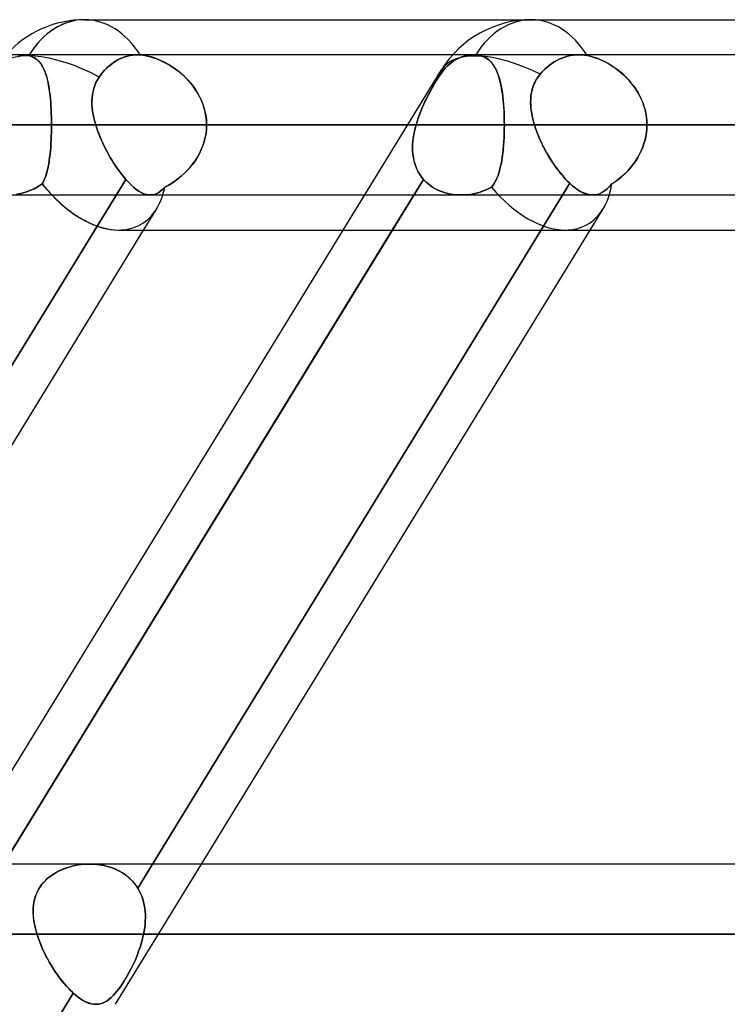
# Model space of a CAD drawing. Header units: millimetres. Extents: x -215 to 215, y -81 to 97.
# Tile 59 of 85: x 54 to 62, y 33 to 44. Entities that reach past the tile are written whole.
import ezdxf

# ---------------------------------------------------------------- set-up
doc = ezdxf.new("R2010")
doc.units = ezdxf.units.MM
doc.layers.add('MAIN-1', color=7, linetype='Continuous')
doc.layers.add('MAIN-2', color=7, linetype='Continuous')

msp = doc.modelspace()

# ---------------------------------------------------------------- linework, layer by layer
at = {"layer": 'MAIN-1'}
for p, q in [((54.941, 44), (105.408, 44)), ((104.762, 43.619), (-104.762, 43.619)), ((105.183, 42.856), (-105.183, 42.856)), ((-104.652, 42.094), (104.652, 42.094)), ((51.358, 34.819), (55.582, 41.712)), ((53.528, 34.819), (57.752, 41.713)), ((54.061, 34.819), (58.284, 41.713)), ((55.311, 41.713), (104.767, 41.713)), ((56.211, 34.819), (60.434, 41.713)), ((110.012, 34.819), (-110.012, 34.819)), ((110.578, 34.056), (-110.578, 34.056))]:
    msp.add_line(p, q, dxfattribs=at)
msp.add_arc((54.941, 42.856), 1.144, 89.9999, 138.1901, dxfattribs=at)
for major_axis, ratio, start_param, end_param in [((0, 1.144), 0.707107, 0, 0.841074), ((0.607, -1.084), 0.598803, -1.164665, -0.323411)]:
    msp.add_ellipse((54.941, 42.856), major_axis=major_axis, ratio=ratio, start_param=start_param, end_param=end_param, dxfattribs=at)
at = {"layer": 'MAIN-2'}
for p, q in [((54.241, 43.618), (54.218, 43.615)), ((54.218, 43.615), (54.241, 43.618)), ((54.264, 43.619), (54.241, 43.618)), ((54.241, 43.618), (54.264, 43.619)), ((54.275, 43.619), (54.264, 43.619)), ((54.264, 43.619), (54.275, 43.619)), ((54.286, 43.618), (54.275, 43.619)), ((54.275, 43.619), (54.286, 43.618)), ((54.298, 43.617), (54.286, 43.618)), ((54.286, 43.618), (54.298, 43.617)), ((54.31, 43.615), (54.298, 43.617)), ((54.298, 43.617), (54.31, 43.615)), ((54.321, 43.613), (54.31, 43.615)), ((54.31, 43.615), (54.321, 43.613)), ((54.333, 43.61), (54.321, 43.613)), ((54.321, 43.613), (54.333, 43.61)), ((54.357, 43.603), (54.333, 43.61)), ((54.333, 43.61), (54.357, 43.603)), ((54.378, 43.594), (54.357, 43.603)), ((54.357, 43.603), (54.379, 43.594)), ((54.398, 43.584), (54.378, 43.594)), ((54.379, 43.594), (54.4, 43.583)), ((54.417, 43.571), (54.398, 43.584)), ((54.4, 43.583), (54.419, 43.569)), ((55.3, 43.562), (55.325, 43.575)), ((55.325, 43.575), (55.3, 43.562)), ((55.325, 43.575), (55.351, 43.586)), ((55.351, 43.586), (55.325, 43.575)), ((55.351, 43.586), (55.378, 43.596)), ((55.378, 43.596), (55.351, 43.586)), ((55.378, 43.596), (55.406, 43.605)), ((55.406, 43.605), (55.378, 43.596)), ((55.406, 43.605), (55.433, 43.611)), ((55.433, 43.611), (55.406, 43.605)), ((55.433, 43.611), (55.461, 43.615)), ((55.461, 43.615), (55.433, 43.611)), ((55.461, 43.615), (55.488, 43.618)), ((55.488, 43.618), (55.461, 43.615)), ((55.488, 43.618), (55.514, 43.619)), ((55.514, 43.619), (55.488, 43.618)), ((55.514, 43.619), (55.519, 43.619)), ((55.519, 43.619), (55.514, 43.619)), ((55.519, 43.619), (55.524, 43.619)), ((55.524, 43.619), (55.519, 43.619)), ((55.524, 43.619), (55.529, 43.618)), ((55.529, 43.618), (55.524, 43.619)), ((55.529, 43.618), (55.535, 43.618)), ((55.535, 43.618), (55.529, 43.618)), ((55.535, 43.618), (55.54, 43.618)), ((55.54, 43.618), (55.535, 43.618)), ((55.54, 43.618), (55.545, 43.618)), ((55.545, 43.618), (55.54, 43.618)), ((55.545, 43.618), (55.577, 43.614)), ((55.573, 43.615), (55.545, 43.618)), ((55.603, 43.61), (55.573, 43.615)), ((55.577, 43.614), (55.611, 43.608)), ((55.633, 43.603), (55.603, 43.61)), ((55.611, 43.608), (55.645, 43.6)), ((55.664, 43.595), (55.633, 43.603)), ((55.645, 43.6), (55.68, 43.59)), ((55.695, 43.585), (55.664, 43.595)), ((55.68, 43.59), (55.716, 43.577)), ((55.726, 43.574), (55.695, 43.585)), ((55.716, 43.577), (55.752, 43.563)), ((58.991, 43.575), (58.969, 43.562)), ((58.969, 43.562), (58.991, 43.575)), ((59.015, 43.586), (58.991, 43.575)), ((58.991, 43.575), (59.015, 43.586)), ((59.039, 43.596), (59.015, 43.586)), ((59.015, 43.586), (59.039, 43.596)), ((59.064, 43.605), (59.039, 43.596)), ((59.039, 43.596), (59.064, 43.605)), ((59.089, 43.611), (59.064, 43.605)), ((59.064, 43.605), (59.089, 43.611)), ((59.114, 43.615), (59.089, 43.611)), ((59.089, 43.611), (59.114, 43.615)), ((59.139, 43.618), (59.114, 43.615)), ((59.114, 43.615), (59.139, 43.618)), ((59.163, 43.619), (59.139, 43.618)), ((59.139, 43.618), (59.163, 43.619)), ((59.167, 43.619), (59.163, 43.619)), ((59.163, 43.619), (59.167, 43.619)), ((59.172, 43.619), (59.167, 43.619)), ((59.167, 43.619), (59.172, 43.619)), ((59.176, 43.618), (59.172, 43.619)), ((59.172, 43.619), (59.176, 43.618)), ((59.181, 43.618), (59.176, 43.618)), ((59.176, 43.618), (59.181, 43.618)), ((59.186, 43.618), (59.181, 43.618)), ((59.181, 43.618), (59.186, 43.618)), ((59.19, 43.618), (59.186, 43.618)), ((59.186, 43.618), (59.19, 43.618)), ((59.215, 43.615), (59.19, 43.618)), ((59.19, 43.618), (59.218, 43.614)), ((59.238, 43.61), (59.215, 43.615)), ((59.218, 43.614), (59.245, 43.608)), ((59.261, 43.603), (59.238, 43.61)), ((59.245, 43.608), (59.269, 43.6)), ((59.281, 43.595), (59.261, 43.603)), ((59.269, 43.6), (59.292, 43.59)), ((59.301, 43.585), (59.281, 43.595)), ((59.292, 43.59), (59.313, 43.577)), ((59.319, 43.574), (59.301, 43.585)), ((59.313, 43.577), (59.332, 43.563)), ((60.099, 43.571), (60.128, 43.583)), ((60.128, 43.583), (60.099, 43.571)), ((60.128, 43.583), (60.158, 43.594)), ((60.158, 43.594), (60.128, 43.583)), ((60.158, 43.594), (60.189, 43.603)), ((60.189, 43.603), (60.158, 43.594)), ((60.189, 43.603), (60.22, 43.61)), ((60.22, 43.61), (60.189, 43.603)), ((60.22, 43.61), (60.251, 43.615)), ((60.251, 43.615), (60.22, 43.61)), ((60.251, 43.615), (60.282, 43.618)), ((60.282, 43.618), (60.251, 43.615)), ((60.282, 43.618), (60.312, 43.619)), ((60.312, 43.619), (60.282, 43.618)), ((60.312, 43.619), (60.326, 43.619)), ((60.326, 43.619), (60.312, 43.619)), ((60.326, 43.619), (60.341, 43.618)), ((60.341, 43.618), (60.326, 43.619)), ((60.341, 43.618), (60.356, 43.617)), ((60.356, 43.617), (60.341, 43.618)), ((60.356, 43.617), (60.371, 43.615)), ((60.371, 43.615), (60.356, 43.617)), ((60.371, 43.615), (60.387, 43.613)), ((60.387, 43.613), (60.371, 43.615)), ((60.387, 43.613), (60.402, 43.61)), ((60.402, 43.61), (60.387, 43.613)), ((60.402, 43.61), (60.435, 43.603)), ((60.434, 43.603), (60.402, 43.61)), ((60.466, 43.594), (60.434, 43.603)), ((60.435, 43.603), (60.468, 43.594)), ((60.499, 43.584), (60.466, 43.594)), ((60.468, 43.594), (60.502, 43.583)), ((60.532, 43.571), (60.499, 43.584)), ((60.502, 43.583), (60.536, 43.569)), ((54.434, 43.556), (54.417, 43.571)), ((54.419, 43.569), (54.436, 43.554)), ((54.449, 43.54), (54.434, 43.556)), ((54.436, 43.554), (54.452, 43.537)), ((54.464, 43.522), (54.449, 43.54)), ((54.452, 43.537), (54.466, 43.519)), ((54.477, 43.503), (54.464, 43.522)), ((54.466, 43.519), (54.48, 43.498)), ((54.489, 43.481), (54.477, 43.503)), ((54.48, 43.498), (54.492, 43.476)), ((54.501, 43.458), (54.489, 43.481)), ((54.492, 43.476), (54.503, 43.452)), ((55.158, 43.45), (55.18, 43.473)), ((55.18, 43.473), (55.158, 43.45)), ((55.18, 43.473), (55.204, 43.494)), ((55.204, 43.494), (55.18, 43.473)), ((55.204, 43.494), (55.228, 43.514)), ((55.228, 43.514), (55.204, 43.494)), ((55.228, 43.514), (55.252, 43.532)), ((55.252, 43.532), (55.228, 43.514)), ((55.252, 43.532), (55.276, 43.548)), ((55.276, 43.548), (55.252, 43.532)), ((55.276, 43.548), (55.3, 43.562)), ((55.3, 43.562), (55.276, 43.548)), ((55.758, 43.56), (55.726, 43.574)), ((55.752, 43.563), (55.788, 43.547)), ((55.789, 43.546), (55.758, 43.56)), ((55.788, 43.547), (55.823, 43.528)), ((55.82, 43.53), (55.789, 43.546)), ((55.851, 43.512), (55.82, 43.53)), ((55.823, 43.528), (55.859, 43.508)), ((55.882, 43.494), (55.851, 43.512)), ((55.859, 43.508), (55.895, 43.485)), ((55.913, 43.473), (55.882, 43.494)), ((55.895, 43.485), (55.93, 43.461)), ((55.943, 43.451), (55.913, 43.473)), ((58.86, 43.473), (58.84, 43.45)), ((58.84, 43.45), (58.86, 43.473)), ((58.881, 43.494), (58.86, 43.473)), ((58.86, 43.473), (58.881, 43.494)), ((58.903, 43.514), (58.881, 43.494)), ((58.881, 43.494), (58.903, 43.514)), ((58.925, 43.532), (58.903, 43.514)), ((58.903, 43.514), (58.925, 43.532)), ((58.947, 43.548), (58.925, 43.532)), ((58.925, 43.532), (58.947, 43.548)), ((58.969, 43.562), (58.947, 43.548)), ((58.947, 43.548), (58.969, 43.562)), ((59.336, 43.56), (59.319, 43.574)), ((59.332, 43.563), (59.35, 43.547)), ((59.351, 43.546), (59.336, 43.56)), ((59.35, 43.547), (59.367, 43.528)), ((59.366, 43.53), (59.351, 43.546)), ((59.379, 43.512), (59.366, 43.53)), ((59.367, 43.528), (59.382, 43.508)), ((59.392, 43.494), (59.379, 43.512)), ((59.382, 43.508), (59.396, 43.485)), ((59.403, 43.473), (59.392, 43.494)), ((59.396, 43.485), (59.409, 43.461)), ((59.414, 43.451), (59.403, 43.473)), ((59.938, 43.458), (59.963, 43.481)), ((59.963, 43.481), (59.938, 43.458)), ((59.963, 43.481), (59.99, 43.503)), ((59.99, 43.503), (59.963, 43.481)), ((59.99, 43.503), (60.017, 43.523)), ((60.017, 43.523), (59.99, 43.503)), ((60.017, 43.523), (60.044, 43.541)), ((60.044, 43.541), (60.017, 43.523)), ((60.044, 43.541), (60.072, 43.557)), ((60.072, 43.557), (60.044, 43.541)), ((60.072, 43.557), (60.099, 43.571)), ((60.099, 43.571), (60.072, 43.557)), ((60.565, 43.556), (60.532, 43.571)), ((60.536, 43.569), (60.57, 43.554)), ((60.598, 43.54), (60.565, 43.556)), ((60.57, 43.554), (60.604, 43.537)), ((60.631, 43.522), (60.598, 43.54)), ((60.604, 43.537), (60.638, 43.519)), ((60.664, 43.503), (60.631, 43.522)), ((60.638, 43.519), (60.671, 43.498)), ((60.696, 43.481), (60.664, 43.503)), ((60.671, 43.498), (60.704, 43.476)), ((60.728, 43.458), (60.696, 43.481)), ((60.704, 43.476), (60.736, 43.452)), ((54.511, 43.433), (54.501, 43.458)), ((54.503, 43.452), (54.513, 43.427)), ((54.52, 43.407), (54.511, 43.433)), ((54.513, 43.427), (54.522, 43.4)), ((54.529, 43.379), (54.52, 43.407)), ((54.522, 43.4), (54.531, 43.372)), ((54.537, 43.349), (54.529, 43.379)), ((54.531, 43.372), (54.538, 43.343)), ((55.099, 43.376), (55.08, 43.347)), ((55.081, 43.347), (55.099, 43.376)), ((55.099, 43.376), (55.118, 43.401)), ((55.118, 43.401), (55.099, 43.376)), ((55.118, 43.401), (55.137, 43.426)), ((55.137, 43.426), (55.118, 43.401)), ((55.137, 43.426), (55.158, 43.45)), ((55.158, 43.45), (55.137, 43.426)), ((55.93, 43.461), (55.964, 43.435)), ((55.973, 43.428), (55.943, 43.451)), ((55.964, 43.435), (55.998, 43.407)), ((56.002, 43.403), (55.973, 43.428)), ((55.998, 43.407), (56.03, 43.377)), ((56.03, 43.377), (56.002, 43.403)), ((56.03, 43.377), (56.061, 43.345)), ((56.057, 43.35), (56.03, 43.377)), ((57.752, 41.713), (58.819, 43.454)), ((58.787, 43.376), (58.769, 43.347)), ((58.769, 43.347), (58.787, 43.376)), ((58.804, 43.401), (58.787, 43.376)), ((58.787, 43.376), (58.804, 43.401)), ((58.822, 43.426), (58.804, 43.401)), ((58.804, 43.401), (58.822, 43.426)), ((58.84, 43.45), (58.822, 43.426)), ((58.822, 43.426), (58.84, 43.45)), ((59.409, 43.461), (59.421, 43.435)), ((59.424, 43.428), (59.414, 43.451)), ((59.421, 43.435), (59.432, 43.407)), ((59.434, 43.403), (59.424, 43.428)), ((59.432, 43.407), (59.442, 43.377)), ((59.442, 43.377), (59.434, 43.403)), ((59.45, 43.35), (59.442, 43.377)), ((59.442, 43.377), (59.452, 43.345)), ((59.848, 43.346), (59.868, 43.378)), ((59.873, 43.384), (59.856, 43.359)), ((59.868, 43.378), (59.891, 43.408)), ((59.891, 43.408), (59.873, 43.384)), ((59.891, 43.408), (59.914, 43.433)), ((59.914, 43.433), (59.891, 43.408)), ((59.914, 43.433), (59.938, 43.458)), ((59.938, 43.458), (59.914, 43.433)), ((60.76, 43.433), (60.728, 43.458)), ((60.736, 43.452), (60.767, 43.427)), ((60.791, 43.407), (60.76, 43.433)), ((60.767, 43.427), (60.798, 43.4)), ((60.82, 43.379), (60.791, 43.407)), ((60.798, 43.4), (60.827, 43.372)), ((60.849, 43.349), (60.82, 43.379)), ((60.827, 43.372), (60.855, 43.343)), ((54.544, 43.317), (54.537, 43.349)), ((54.538, 43.343), (54.545, 43.311)), ((54.55, 43.285), (54.544, 43.317)), ((54.545, 43.311), (54.551, 43.279)), ((54.556, 43.251), (54.55, 43.285)), ((54.551, 43.279), (54.557, 43.245)), ((55.04, 43.253), (55.051, 43.285)), ((55.051, 43.284), (55.04, 43.251)), ((55.051, 43.285), (55.064, 43.316)), ((55.064, 43.316), (55.051, 43.284)), ((55.064, 43.316), (55.081, 43.347)), ((55.08, 43.347), (55.064, 43.316)), ((56.083, 43.321), (56.057, 43.35)), ((56.061, 43.345), (56.091, 43.312)), ((56.108, 43.291), (56.083, 43.321)), ((56.091, 43.312), (56.119, 43.277)), ((56.132, 43.259), (56.108, 43.291)), ((56.119, 43.277), (56.145, 43.24)), ((56.154, 43.227), (56.132, 43.259)), ((58.714, 43.253), (58.733, 43.285)), ((58.732, 43.284), (58.714, 43.251)), ((58.751, 43.316), (58.732, 43.284)), ((58.733, 43.285), (58.751, 43.316)), ((58.769, 43.347), (58.751, 43.316)), ((58.751, 43.316), (58.769, 43.347)), ((59.458, 43.321), (59.45, 43.35)), ((59.452, 43.345), (59.46, 43.312)), ((59.464, 43.291), (59.458, 43.321)), ((59.46, 43.312), (59.467, 43.277)), ((59.471, 43.259), (59.464, 43.291)), ((59.467, 43.277), (59.474, 43.24)), ((59.476, 43.227), (59.471, 43.259)), ((59.805, 43.244), (59.816, 43.279)), ((59.816, 43.279), (59.807, 43.251)), ((59.816, 43.279), (59.831, 43.313)), ((59.828, 43.306), (59.816, 43.279)), ((59.841, 43.333), (59.828, 43.306)), ((59.831, 43.313), (59.848, 43.346)), ((59.856, 43.359), (59.841, 43.333)), ((60.876, 43.317), (60.849, 43.349)), ((60.855, 43.343), (60.881, 43.311)), ((60.902, 43.285), (60.876, 43.317)), ((60.881, 43.311), (60.907, 43.279)), ((60.927, 43.251), (60.902, 43.285)), ((60.907, 43.279), (60.93, 43.245)), ((54.561, 43.215), (54.556, 43.251)), ((54.557, 43.245), (54.561, 43.211)), ((54.565, 43.179), (54.561, 43.215)), ((54.561, 43.211), (54.566, 43.175)), ((54.569, 43.141), (54.565, 43.179)), ((54.566, 43.175), (54.569, 43.137)), ((55.021, 43.116), (55.022, 43.151)), ((55.022, 43.148), (55.021, 43.112)), ((55.022, 43.151), (55.026, 43.186)), ((55.025, 43.183), (55.022, 43.148)), ((55.031, 43.217), (55.025, 43.183)), ((55.026, 43.186), (55.032, 43.219)), ((55.04, 43.251), (55.031, 43.217)), ((55.032, 43.219), (55.04, 43.253)), ((56.145, 43.24), (56.169, 43.202)), ((56.174, 43.193), (56.154, 43.227)), ((56.169, 43.202), (56.191, 43.162)), ((56.193, 43.159), (56.174, 43.193)), ((56.191, 43.162), (56.21, 43.121)), ((56.21, 43.123), (56.193, 43.159)), ((58.659, 43.148), (58.641, 43.112)), ((58.643, 43.116), (58.66, 43.151)), ((58.677, 43.183), (58.659, 43.148)), ((58.66, 43.151), (58.678, 43.186)), ((58.695, 43.217), (58.677, 43.183)), ((58.678, 43.186), (58.696, 43.219)), ((58.714, 43.251), (58.695, 43.217)), ((58.696, 43.219), (58.714, 43.253)), ((59.474, 43.24), (59.48, 43.202)), ((59.481, 43.193), (59.476, 43.227)), ((59.48, 43.202), (59.485, 43.162)), ((59.485, 43.159), (59.481, 43.193)), ((59.485, 43.162), (59.489, 43.121)), ((59.489, 43.123), (59.485, 43.159)), ((59.788, 43.134), (59.791, 43.171)), ((59.79, 43.164), (59.788, 43.134)), ((59.794, 43.193), (59.79, 43.164)), ((59.791, 43.171), (59.797, 43.208)), ((59.8, 43.222), (59.794, 43.193)), ((59.797, 43.208), (59.805, 43.244)), ((59.807, 43.251), (59.8, 43.222)), ((60.949, 43.215), (60.927, 43.251)), ((60.93, 43.245), (60.952, 43.211)), ((60.97, 43.179), (60.949, 43.215)), ((60.952, 43.211), (60.972, 43.175)), ((60.988, 43.141), (60.97, 43.179)), ((60.972, 43.175), (60.99, 43.137)), ((54.572, 43.102), (54.569, 43.141)), ((54.569, 43.137), (54.573, 43.099)), ((54.575, 43.063), (54.572, 43.102)), ((54.573, 43.099), (54.575, 43.06)), ((54.577, 43.022), (54.575, 43.063)), ((54.575, 43.06), (54.577, 43.02)), ((55.021, 43.08), (55.021, 43.116)), ((55.021, 43.112), (55.021, 43.076)), ((55.024, 43.043), (55.021, 43.08)), ((55.021, 43.076), (55.024, 43.04)), ((55.028, 43.006), (55.024, 43.043)), ((55.024, 43.04), (55.028, 43.004)), ((56.224, 43.087), (56.21, 43.123)), ((56.21, 43.121), (56.227, 43.079)), ((56.237, 43.049), (56.224, 43.087)), ((56.227, 43.079), (56.241, 43.036)), ((56.248, 43.012), (56.237, 43.049)), ((58.608, 43.04), (58.593, 43.004)), ((58.594, 43.006), (58.61, 43.043)), ((58.624, 43.076), (58.608, 43.04)), ((58.61, 43.043), (58.626, 43.08)), ((58.641, 43.112), (58.624, 43.076)), ((58.626, 43.08), (58.643, 43.116)), ((59.493, 43.087), (59.489, 43.123)), ((59.489, 43.121), (59.493, 43.079)), ((59.495, 43.049), (59.493, 43.087)), ((59.493, 43.079), (59.496, 43.036)), ((59.498, 43.012), (59.495, 43.049)), ((59.787, 43.095), (59.788, 43.134)), ((59.788, 43.134), (59.787, 43.104)), ((59.787, 43.104), (59.788, 43.073)), ((59.789, 43.057), (59.787, 43.095)), ((59.788, 43.073), (59.79, 43.043)), ((59.793, 43.017), (59.789, 43.057)), ((59.79, 43.043), (59.794, 43.012)), ((61.005, 43.102), (60.988, 43.141)), ((60.99, 43.137), (61.006, 43.099)), ((61.019, 43.063), (61.005, 43.102)), ((61.006, 43.099), (61.019, 43.06)), ((61.03, 43.022), (61.019, 43.063)), ((61.019, 43.06), (61.031, 43.02)), ((54.579, 42.982), (54.577, 43.022)), ((54.577, 43.02), (54.579, 42.98)), ((54.58, 42.94), (54.579, 42.982)), ((54.579, 42.98), (54.58, 42.939)), ((54.581, 42.898), (54.58, 42.94)), ((54.58, 42.939), (54.581, 42.898)), ((55.034, 42.969), (55.028, 43.006)), ((55.028, 43.004), (55.035, 42.967)), ((55.042, 42.932), (55.034, 42.969)), ((55.035, 42.967), (55.042, 42.931)), ((55.051, 42.894), (55.042, 42.932)), ((56.241, 43.036), (56.252, 42.992)), ((56.256, 42.973), (56.248, 43.012)), ((56.252, 42.992), (56.26, 42.947)), ((56.262, 42.935), (56.256, 42.973)), ((56.26, 42.947), (56.265, 42.902)), ((56.265, 42.896), (56.262, 42.935)), ((58.553, 42.894), (58.566, 42.932)), ((58.578, 42.967), (58.565, 42.931)), ((58.566, 42.932), (58.579, 42.969)), ((58.593, 43.004), (58.578, 42.967)), ((58.579, 42.969), (58.594, 43.006)), ((59.496, 43.036), (59.499, 42.992)), ((59.499, 42.973), (59.498, 43.012)), ((59.499, 42.992), (59.5, 42.947)), ((59.501, 42.935), (59.499, 42.973)), ((59.5, 42.947), (59.501, 42.902)), ((59.501, 42.896), (59.501, 42.935)), ((59.799, 42.977), (59.793, 43.017)), ((59.794, 43.012), (59.799, 42.981)), ((59.799, 42.981), (59.804, 42.95)), ((59.807, 42.937), (59.799, 42.977)), ((59.804, 42.95), (59.811, 42.919)), ((59.817, 42.897), (59.807, 42.937)), ((61.039, 42.982), (61.03, 43.022)), ((61.031, 43.02), (61.04, 42.98)), ((61.046, 42.94), (61.039, 42.982)), ((61.04, 42.98), (61.046, 42.939)), ((61.05, 42.898), (61.046, 42.94)), ((61.046, 42.939), (61.05, 42.898)), ((-105.183, 42.856), (105.183, 42.856)), ((104.011, 42.856), (-104.011, 42.856)), ((-104.011, 42.856), (104.011, 42.856)), ((-96.675, 42.856), (96.675, 42.856)), ((96.675, 42.856), (-96.675, 42.856)), ((95.596, 42.856), (-95.596, 42.856)), ((-95.596, 42.856), (95.596, 42.856)), ((-88.259, 42.856), (88.259, 42.856)), ((88.259, 42.856), (-88.259, 42.856)), ((87.18, 42.856), (-87.18, 42.856)), ((-87.18, 42.856), (87.18, 42.856)), ((-79.842, 42.856), (79.842, 42.856)), ((79.842, 42.856), (-79.842, 42.856)), ((78.763, 42.856), (-78.763, 42.856)), ((-78.763, 42.856), (78.763, 42.856)), ((-71.424, 42.856), (71.424, 42.856)), ((71.424, 42.856), (-71.424, 42.856)), ((70.344, 42.856), (-70.344, 42.856)), ((-70.344, 42.856), (70.344, 42.856)), ((-63.004, 42.856), (63.004, 42.856)), ((63.004, 42.856), (-63.004, 42.856)), ((61.924, 42.856), (-61.924, 42.856)), ((-61.924, 42.856), (61.924, 42.856)), ((-54.581, 42.856), (54.581, 42.856)), ((54.581, 42.856), (-54.581, 42.856)), ((54.581, 42.856), (54.581, 42.898)), ((54.581, 42.898), (54.581, 42.856)), ((54.581, 42.815), (54.581, 42.856)), ((61.924, 42.856), (54.581, 42.856)), ((54.581, 42.856), (61.924, 42.856)), ((54.581, 42.856), (54.581, 42.815)), ((55.042, 42.931), (55.051, 42.894)), ((55.062, 42.856), (55.051, 42.894)), ((55.051, 42.894), (55.062, 42.856)), ((58.542, 42.856), (55.062, 42.856)), ((55.062, 42.856), (58.542, 42.856)), ((55.062, 42.856), (55.073, 42.821)), ((55.073, 42.82), (55.062, 42.856)), ((56.265, 42.902), (56.267, 42.856)), ((56.267, 42.856), (56.265, 42.896)), ((56.267, 42.856), (56.265, 42.81)), ((56.265, 42.81), (56.267, 42.856)), ((56.267, 42.856), (59.502, 42.856)), ((59.502, 42.856), (56.267, 42.856)), ((56.267, 42.856), (63.602, 42.856)), ((63.602, 42.856), (56.267, 42.856)), ((58.532, 42.82), (58.542, 42.856)), ((58.542, 42.856), (58.532, 42.821)), ((58.553, 42.894), (58.542, 42.856)), ((58.542, 42.856), (58.553, 42.894)), ((58.565, 42.931), (58.553, 42.894)), ((59.501, 42.902), (59.502, 42.856)), ((59.502, 42.856), (59.501, 42.896)), ((59.501, 42.81), (59.502, 42.856)), ((59.502, 42.856), (59.501, 42.81)), ((66.837, 42.856), (59.502, 42.856)), ((59.502, 42.856), (66.837, 42.856)), ((59.811, 42.919), (59.819, 42.888)), ((59.829, 42.856), (59.817, 42.897)), ((59.819, 42.888), (59.829, 42.856)), ((80.368, 42.856), (59.829, 42.856)), ((59.829, 42.856), (80.368, 42.856)), ((59.829, 42.856), (59.84, 42.819)), ((59.841, 42.819), (59.829, 42.856)), ((61.05, 42.898), (61.051, 42.856)), ((61.051, 42.856), (61.05, 42.898)), ((61.051, 42.856), (61.05, 42.815)), ((61.05, 42.815), (61.051, 42.856)), ((61.051, 42.856), (81.892, 42.856)), ((81.892, 42.856), (61.051, 42.856)), ((61.051, 42.856), (68.394, 42.856)), ((68.394, 42.856), (61.051, 42.856)), ((54.577, 42.692), (54.579, 42.733)), ((54.579, 42.732), (54.577, 42.692)), ((54.579, 42.733), (54.58, 42.774)), ((54.58, 42.773), (54.579, 42.732)), ((54.58, 42.774), (54.581, 42.815)), ((54.581, 42.815), (54.58, 42.773)), ((55.073, 42.821), (55.086, 42.785)), ((55.086, 42.784), (55.073, 42.82)), ((55.086, 42.785), (55.099, 42.75)), ((55.1, 42.747), (55.086, 42.784)), ((55.099, 42.75), (55.114, 42.714)), ((55.115, 42.711), (55.1, 42.747)), ((56.24, 42.673), (56.252, 42.718)), ((56.252, 42.719), (56.241, 42.675)), ((56.26, 42.764), (56.252, 42.719)), ((56.252, 42.718), (56.26, 42.764)), ((56.265, 42.81), (56.26, 42.764)), ((56.26, 42.764), (56.265, 42.81)), ((58.517, 42.75), (58.511, 42.714)), ((58.511, 42.711), (58.517, 42.747)), ((58.524, 42.785), (58.517, 42.75)), ((58.517, 42.747), (58.524, 42.784)), ((58.532, 42.821), (58.524, 42.785)), ((58.524, 42.784), (58.532, 42.82)), ((59.499, 42.719), (59.496, 42.675)), ((59.496, 42.673), (59.498, 42.718)), ((59.498, 42.718), (59.5, 42.764)), ((59.5, 42.764), (59.499, 42.719)), ((59.5, 42.764), (59.501, 42.81)), ((59.501, 42.81), (59.5, 42.764)), ((59.84, 42.819), (59.854, 42.782)), ((59.854, 42.781), (59.841, 42.819)), ((59.854, 42.782), (59.868, 42.745)), ((59.869, 42.743), (59.854, 42.781)), ((59.868, 42.745), (59.884, 42.708)), ((59.885, 42.705), (59.869, 42.743)), ((61.031, 42.692), (61.04, 42.733)), ((61.04, 42.732), (61.031, 42.692)), ((61.04, 42.733), (61.046, 42.774)), ((61.046, 42.773), (61.04, 42.732)), ((61.05, 42.815), (61.046, 42.773)), ((61.046, 42.774), (61.05, 42.815)), ((54.569, 42.575), (54.573, 42.613)), ((54.573, 42.613), (54.569, 42.574)), ((54.573, 42.613), (54.575, 42.652)), ((54.575, 42.652), (54.573, 42.613)), ((54.575, 42.652), (54.577, 42.692)), ((54.577, 42.692), (54.575, 42.652)), ((55.114, 42.714), (55.129, 42.678)), ((55.13, 42.675), (55.115, 42.711)), ((55.129, 42.678), (55.146, 42.642)), ((55.147, 42.64), (55.13, 42.675)), ((55.146, 42.642), (55.163, 42.607)), ((55.164, 42.604), (55.147, 42.64)), ((56.208, 42.587), (56.226, 42.63)), ((56.226, 42.631), (56.209, 42.588)), ((56.241, 42.675), (56.226, 42.631)), ((56.226, 42.63), (56.24, 42.673)), ((58.505, 42.642), (58.504, 42.607)), ((58.504, 42.604), (58.505, 42.64)), ((58.507, 42.678), (58.505, 42.642)), ((58.505, 42.64), (58.507, 42.675)), ((58.511, 42.714), (58.507, 42.678)), ((58.507, 42.675), (58.511, 42.711)), ((59.493, 42.631), (59.489, 42.588)), ((59.489, 42.587), (59.493, 42.63)), ((59.496, 42.675), (59.493, 42.631)), ((59.493, 42.63), (59.496, 42.673)), ((59.884, 42.708), (59.901, 42.671)), ((59.902, 42.668), (59.885, 42.705)), ((59.901, 42.671), (59.918, 42.633)), ((59.92, 42.631), (59.902, 42.668)), ((59.918, 42.633), (59.937, 42.596)), ((59.939, 42.594), (59.92, 42.631)), ((61.005, 42.613), (60.989, 42.574)), ((60.99, 42.575), (61.006, 42.613)), ((61.019, 42.652), (61.005, 42.613)), ((61.006, 42.613), (61.019, 42.652)), ((61.031, 42.692), (61.019, 42.652)), ((61.019, 42.652), (61.031, 42.692)), ((54.561, 42.502), (54.566, 42.538)), ((54.566, 42.537), (54.561, 42.501)), ((54.566, 42.538), (54.569, 42.575)), ((54.569, 42.574), (54.566, 42.537)), ((55.163, 42.607), (55.181, 42.572)), ((55.182, 42.569), (55.164, 42.604)), ((55.181, 42.572), (55.2, 42.537)), ((55.201, 42.535), (55.182, 42.569)), ((55.2, 42.537), (55.219, 42.503)), ((55.22, 42.501), (55.201, 42.535)), ((56.141, 42.467), (56.166, 42.505)), ((56.166, 42.506), (56.142, 42.467)), ((56.189, 42.546), (56.166, 42.506)), ((56.166, 42.505), (56.188, 42.545)), ((56.188, 42.545), (56.208, 42.587)), ((56.209, 42.588), (56.189, 42.546)), ((58.504, 42.607), (58.505, 42.572)), ((58.505, 42.569), (58.504, 42.604)), ((58.505, 42.572), (58.508, 42.537)), ((58.508, 42.535), (58.505, 42.569)), ((58.508, 42.537), (58.513, 42.503)), ((58.513, 42.501), (58.508, 42.535)), ((59.479, 42.506), (59.473, 42.467)), ((59.473, 42.467), (59.479, 42.505)), ((59.485, 42.546), (59.479, 42.506)), ((59.479, 42.505), (59.484, 42.545)), ((59.484, 42.545), (59.489, 42.587)), ((59.489, 42.588), (59.485, 42.546)), ((59.937, 42.596), (59.957, 42.56)), ((59.958, 42.558), (59.939, 42.594)), ((59.957, 42.56), (59.978, 42.524)), ((59.979, 42.522), (59.958, 42.558)), ((59.978, 42.524), (59.999, 42.489)), ((60, 42.487), (59.979, 42.522)), ((60.971, 42.537), (60.951, 42.501)), ((60.952, 42.502), (60.972, 42.538)), ((60.989, 42.574), (60.971, 42.537)), ((60.972, 42.538), (60.99, 42.575)), ((54.538, 42.37), (54.545, 42.401)), ((54.545, 42.399), (54.538, 42.368)), ((54.545, 42.401), (54.551, 42.433)), ((54.551, 42.432), (54.545, 42.399)), ((54.551, 42.433), (54.557, 42.467)), ((54.556, 42.465), (54.551, 42.432)), ((54.561, 42.501), (54.556, 42.465)), ((54.557, 42.467), (54.561, 42.502)), ((55.219, 42.503), (55.239, 42.47)), ((55.24, 42.468), (55.22, 42.501)), ((55.239, 42.47), (55.259, 42.437)), ((55.26, 42.436), (55.24, 42.468)), ((55.259, 42.437), (55.28, 42.405)), ((55.281, 42.404), (55.26, 42.436)), ((55.28, 42.405), (55.301, 42.374)), ((55.302, 42.374), (55.281, 42.404)), ((56.115, 42.43), (56.086, 42.395)), ((56.086, 42.394), (56.114, 42.43)), ((56.114, 42.43), (56.141, 42.467)), ((56.142, 42.467), (56.115, 42.43)), ((58.513, 42.503), (58.519, 42.47)), ((58.52, 42.468), (58.513, 42.501)), ((58.519, 42.47), (58.528, 42.437)), ((58.528, 42.436), (58.52, 42.468)), ((58.528, 42.437), (58.539, 42.405)), ((58.539, 42.404), (58.528, 42.436)), ((58.539, 42.405), (58.552, 42.374)), ((58.552, 42.374), (58.539, 42.404)), ((59.458, 42.394), (59.466, 42.43)), ((59.466, 42.43), (59.458, 42.395)), ((59.466, 42.43), (59.473, 42.467)), ((59.473, 42.467), (59.466, 42.43)), ((59.999, 42.489), (60.021, 42.454)), ((60.022, 42.453), (60, 42.487)), ((60.021, 42.454), (60.044, 42.42)), ((60.045, 42.419), (60.022, 42.453)), ((60.044, 42.42), (60.068, 42.388)), ((60.068, 42.387), (60.045, 42.419)), ((60.88, 42.399), (60.853, 42.368)), ((60.854, 42.37), (60.881, 42.401)), ((60.905, 42.432), (60.88, 42.399)), ((60.881, 42.401), (60.906, 42.433)), ((60.929, 42.465), (60.905, 42.432)), ((60.906, 42.433), (60.93, 42.467)), ((60.951, 42.501), (60.929, 42.465)), ((60.93, 42.467), (60.952, 42.502)), ((54.522, 42.31), (54.512, 42.284)), ((54.513, 42.285), (54.522, 42.312)), ((54.522, 42.312), (54.531, 42.34)), ((54.53, 42.338), (54.522, 42.31)), ((54.538, 42.368), (54.53, 42.338)), ((54.531, 42.34), (54.538, 42.37)), ((55.301, 42.374), (55.323, 42.345)), ((55.323, 42.344), (55.302, 42.374)), ((55.323, 42.345), (55.344, 42.317)), ((55.345, 42.316), (55.323, 42.344)), ((55.344, 42.317), (55.366, 42.29)), ((55.366, 42.289), (55.345, 42.316)), ((55.366, 42.29), (55.387, 42.264)), ((55.387, 42.264), (55.366, 42.289)), ((55.99, 42.299), (55.955, 42.271)), ((55.955, 42.271), (55.99, 42.299)), ((56.023, 42.329), (55.99, 42.299)), ((55.99, 42.299), (56.023, 42.329)), ((56.055, 42.361), (56.023, 42.329)), ((56.023, 42.329), (56.055, 42.361)), ((56.086, 42.395), (56.055, 42.361)), ((56.055, 42.361), (56.086, 42.394)), ((58.567, 42.344), (58.552, 42.374)), ((58.552, 42.374), (58.566, 42.345)), ((58.566, 42.345), (58.583, 42.317)), ((58.583, 42.316), (58.567, 42.344)), ((58.583, 42.317), (58.602, 42.29)), ((58.602, 42.289), (58.583, 42.316)), ((58.602, 42.29), (58.622, 42.264)), ((58.622, 42.264), (58.602, 42.289)), ((59.418, 42.271), (59.43, 42.299)), ((59.43, 42.299), (59.418, 42.271)), ((59.43, 42.299), (59.44, 42.329)), ((59.44, 42.329), (59.43, 42.299)), ((59.44, 42.329), (59.45, 42.361)), ((59.45, 42.361), (59.44, 42.329)), ((59.458, 42.395), (59.45, 42.361)), ((59.45, 42.361), (59.458, 42.394)), ((60.068, 42.388), (60.091, 42.356)), ((60.092, 42.355), (60.068, 42.387)), ((60.091, 42.356), (60.116, 42.326)), ((60.116, 42.325), (60.092, 42.355)), ((60.116, 42.326), (60.14, 42.297)), ((60.14, 42.297), (60.116, 42.325)), ((60.14, 42.297), (60.164, 42.27)), ((60.164, 42.27), (60.14, 42.297)), ((60.795, 42.31), (60.765, 42.284)), ((60.767, 42.285), (60.797, 42.312)), ((60.825, 42.338), (60.795, 42.31)), ((60.797, 42.312), (60.826, 42.34)), ((60.853, 42.368), (60.825, 42.338)), ((60.826, 42.34), (60.854, 42.37)), ((50.701, 34.615), (55.387, 42.264)), ((55.387, 42.264), (50.701, 34.615)), ((58.622, 42.264), (53.936, 34.615)), ((54.392, 42.162), (54.437, 42.186)), ((54.437, 42.186), (54.392, 42.162)), ((54.437, 42.186), (54.48, 42.214)), ((54.48, 42.214), (54.437, 42.186)), ((54.48, 42.214), (54.492, 42.236)), ((54.491, 42.235), (54.48, 42.214)), ((54.502, 42.259), (54.491, 42.235)), ((54.492, 42.236), (54.503, 42.26)), ((54.512, 42.284), (54.502, 42.259)), ((54.503, 42.26), (54.513, 42.285)), ((55.417, 42.232), (55.387, 42.264)), ((55.387, 42.264), (55.417, 42.232)), ((55.446, 42.203), (55.417, 42.232)), ((55.417, 42.232), (55.446, 42.203)), ((55.474, 42.177), (55.446, 42.203)), ((55.446, 42.203), (55.474, 42.177)), ((55.518, 34.557), (60.213, 42.221)), ((60.213, 42.221), (55.518, 34.557)), ((55.848, 42.198), (55.812, 42.178)), ((55.812, 42.178), (55.848, 42.198)), ((55.884, 42.22), (55.848, 42.198)), ((55.848, 42.198), (55.884, 42.22)), ((55.92, 42.244), (55.884, 42.22)), ((55.884, 42.22), (55.92, 42.244)), ((55.955, 42.271), (55.92, 42.244)), ((55.92, 42.244), (55.955, 42.271)), ((58.284, 41.713), (58.622, 42.264)), ((58.622, 42.264), (58.653, 42.232)), ((58.653, 42.232), (58.622, 42.264)), ((58.653, 42.232), (58.688, 42.203)), ((58.688, 42.203), (58.653, 42.232)), ((58.688, 42.203), (58.725, 42.177)), ((58.725, 42.177), (58.688, 42.203)), ((59.362, 42.178), (59.378, 42.198)), ((59.378, 42.198), (59.362, 42.178)), ((59.378, 42.198), (59.392, 42.22)), ((59.392, 42.22), (59.378, 42.198)), ((59.392, 42.22), (59.406, 42.244)), ((59.406, 42.244), (59.392, 42.22)), ((59.406, 42.244), (59.418, 42.271)), ((59.418, 42.271), (59.406, 42.244)), ((60.164, 42.27), (60.189, 42.244)), ((60.189, 42.244), (60.164, 42.27)), ((60.189, 42.244), (60.213, 42.221)), ((60.213, 42.221), (60.189, 42.244)), ((60.247, 42.191), (60.213, 42.221)), ((60.213, 42.221), (60.243, 42.194)), ((60.243, 42.194), (60.272, 42.17)), ((60.28, 42.165), (60.247, 42.191)), ((60.645, 42.186), (60.619, 42.162)), ((60.619, 42.162), (60.645, 42.186)), ((60.67, 42.214), (60.645, 42.186)), ((60.645, 42.186), (60.67, 42.214)), ((60.67, 42.214), (60.703, 42.236)), ((60.702, 42.235), (60.67, 42.214)), ((60.734, 42.259), (60.702, 42.235)), ((60.703, 42.236), (60.736, 42.26)), ((60.765, 42.284), (60.734, 42.259)), ((60.736, 42.26), (60.767, 42.285)), ((54.197, 42.101), (54.247, 42.111)), ((54.247, 42.111), (54.197, 42.101)), ((54.247, 42.111), (54.297, 42.124)), ((54.297, 42.124), (54.247, 42.111)), ((54.297, 42.124), (54.345, 42.141)), ((54.345, 42.141), (54.297, 42.124)), ((54.345, 42.141), (54.392, 42.162)), ((54.392, 42.162), (54.345, 42.141)), ((55.502, 42.154), (55.474, 42.177)), ((55.474, 42.177), (55.502, 42.154)), ((55.53, 42.135), (55.502, 42.154)), ((55.502, 42.154), (55.53, 42.135)), ((55.557, 42.12), (55.53, 42.135)), ((55.53, 42.135), (55.557, 42.12)), ((55.583, 42.108), (55.557, 42.12)), ((55.557, 42.12), (55.583, 42.108)), ((55.608, 42.1), (55.583, 42.108)), ((55.583, 42.108), (55.608, 42.1)), ((55.632, 42.095), (55.608, 42.1)), ((55.608, 42.1), (55.632, 42.095)), ((55.656, 42.094), (55.632, 42.095)), ((55.632, 42.095), (55.656, 42.094)), ((55.679, 42.096), (55.656, 42.094)), ((55.656, 42.094), (55.679, 42.096)), ((55.702, 42.101), (55.679, 42.096)), ((55.679, 42.096), (55.702, 42.101)), ((55.724, 42.11), (55.702, 42.101)), ((55.702, 42.101), (55.724, 42.11)), ((55.746, 42.122), (55.724, 42.11)), ((55.724, 42.11), (55.746, 42.122)), ((55.768, 42.138), (55.746, 42.122)), ((55.746, 42.122), (55.768, 42.138)), ((55.789, 42.156), (55.768, 42.138)), ((55.768, 42.138), (55.789, 42.156)), ((55.812, 42.178), (55.789, 42.156)), ((55.789, 42.156), (55.812, 42.178)), ((58.725, 42.177), (58.765, 42.154)), ((58.765, 42.154), (58.725, 42.177)), ((58.765, 42.154), (58.807, 42.135)), ((58.807, 42.135), (58.765, 42.154)), ((58.807, 42.135), (58.851, 42.12)), ((58.851, 42.12), (58.807, 42.135)), ((58.851, 42.12), (58.897, 42.108)), ((58.897, 42.108), (58.851, 42.12)), ((58.897, 42.108), (58.944, 42.1)), ((58.944, 42.1), (58.897, 42.108)), ((58.944, 42.1), (58.991, 42.095)), ((58.991, 42.095), (58.944, 42.1)), ((58.991, 42.095), (59.04, 42.094)), ((59.04, 42.094), (58.991, 42.095)), ((59.04, 42.094), (59.087, 42.096)), ((59.087, 42.096), (59.04, 42.094)), ((59.087, 42.096), (59.135, 42.101)), ((59.135, 42.101), (59.087, 42.096)), ((59.135, 42.101), (59.182, 42.11)), ((59.182, 42.11), (59.135, 42.101)), ((59.182, 42.11), (59.229, 42.122)), ((59.229, 42.122), (59.182, 42.11)), ((59.229, 42.122), (59.275, 42.138)), ((59.275, 42.138), (59.229, 42.122)), ((59.275, 42.138), (59.319, 42.156)), ((59.319, 42.156), (59.275, 42.138)), ((59.319, 42.156), (59.362, 42.178)), ((59.362, 42.178), (59.319, 42.156)), ((60.272, 42.17), (60.301, 42.15)), ((60.312, 42.143), (60.28, 42.165)), ((60.301, 42.15), (60.33, 42.133)), ((60.343, 42.125), (60.312, 42.143)), ((60.33, 42.133), (60.358, 42.119)), ((60.374, 42.112), (60.343, 42.125)), ((60.358, 42.119), (60.385, 42.108)), ((60.404, 42.102), (60.374, 42.112)), ((60.385, 42.108), (60.411, 42.1)), ((60.433, 42.096), (60.404, 42.102)), ((60.411, 42.1), (60.437, 42.095)), ((60.462, 42.094), (60.433, 42.096)), ((60.437, 42.095), (60.462, 42.094)), ((60.489, 42.096), (60.462, 42.094)), ((60.462, 42.094), (60.489, 42.096)), ((60.516, 42.101), (60.489, 42.096)), ((60.489, 42.096), (60.516, 42.101)), ((60.542, 42.111), (60.516, 42.101)), ((60.516, 42.101), (60.542, 42.111)), ((60.568, 42.124), (60.542, 42.111)), ((60.542, 42.111), (60.568, 42.124)), ((60.594, 42.141), (60.568, 42.124)), ((60.568, 42.124), (60.594, 42.141)), ((60.619, 42.162), (60.594, 42.141)), ((60.594, 42.141), (60.619, 42.162)), ((55.582, 41.712), (55.724, 41.944)), ((60.434, 41.713), (60.576, 41.944)), ((54.76, 34.782), (54.806, 34.795)), ((54.825, 34.8), (54.784, 34.789)), ((54.806, 34.795), (54.852, 34.805)), ((54.868, 34.808), (54.825, 34.8)), ((54.852, 34.805), (54.9, 34.813)), ((54.91, 34.814), (54.868, 34.808)), ((54.9, 34.813), (54.948, 34.817)), ((54.954, 34.818), (54.91, 34.814)), ((54.948, 34.817), (54.997, 34.819)), ((54.997, 34.819), (54.954, 34.818)), ((54.997, 34.819), (55.05, 34.817)), ((55.045, 34.817), (54.997, 34.819)), ((55.093, 34.813), (55.045, 34.817)), ((55.05, 34.817), (55.102, 34.812)), ((55.141, 34.805), (55.093, 34.813)), ((55.102, 34.812), (55.153, 34.803)), ((55.187, 34.794), (55.141, 34.805)), ((55.153, 34.803), (55.203, 34.79)), ((55.276, 33.294), (56.211, 34.819)), ((54.555, 34.675), (54.592, 34.702)), ((54.593, 34.703), (54.559, 34.679)), ((54.592, 34.702), (54.631, 34.726)), ((54.629, 34.725), (54.593, 34.703)), ((54.666, 34.744), (54.629, 34.725)), ((54.631, 34.726), (54.673, 34.748)), ((54.704, 34.762), (54.666, 34.744)), ((54.673, 34.748), (54.716, 34.766)), ((54.744, 34.777), (54.704, 34.762)), ((54.716, 34.766), (54.76, 34.782)), ((54.784, 34.789), (54.744, 34.777)), ((55.233, 34.78), (55.187, 34.794)), ((55.203, 34.79), (55.251, 34.773)), ((55.277, 34.763), (55.233, 34.78)), ((55.251, 34.773), (55.298, 34.753)), ((55.319, 34.742), (55.277, 34.763)), ((55.298, 34.753), (55.342, 34.729)), ((55.359, 34.719), (55.319, 34.742)), ((55.342, 34.729), (55.384, 34.701)), ((55.396, 34.692), (55.359, 34.719)), ((55.384, 34.701), (55.423, 34.67)), ((55.431, 34.662), (55.396, 34.692)), ((54.474, 34.594), (54.451, 34.562)), ((54.463, 34.579), (54.49, 34.613)), ((54.5, 34.624), (54.474, 34.594)), ((54.49, 34.613), (54.521, 34.645)), ((54.528, 34.653), (54.5, 34.624)), ((54.521, 34.645), (54.555, 34.675)), ((54.559, 34.679), (54.528, 34.653)), ((55.423, 34.67), (55.458, 34.635)), ((55.463, 34.63), (55.431, 34.662)), ((55.458, 34.635), (55.49, 34.598)), ((55.492, 34.595), (55.463, 34.63)), ((55.49, 34.598), (55.518, 34.557)), ((55.518, 34.557), (55.492, 34.595)), ((54.415, 34.492), (54.403, 34.455)), ((54.405, 34.462), (54.42, 34.502)), ((54.432, 34.527), (54.415, 34.492)), ((54.42, 34.502), (54.439, 34.541)), ((54.451, 34.562), (54.432, 34.527)), ((54.439, 34.541), (54.463, 34.579)), ((55.518, 34.557), (55.534, 34.528)), ((55.534, 34.528), (55.518, 34.557)), ((55.534, 34.528), (55.549, 34.499)), ((55.549, 34.499), (55.534, 34.528)), ((55.549, 34.499), (55.561, 34.468)), ((55.561, 34.468), (55.549, 34.499)), ((54.382, 34.334), (54.386, 34.378)), ((54.386, 34.379), (54.383, 34.34)), ((54.386, 34.378), (54.394, 34.42)), ((54.393, 34.418), (54.386, 34.379)), ((54.403, 34.455), (54.393, 34.418)), ((54.394, 34.42), (54.405, 34.462)), ((55.561, 34.468), (55.572, 34.437)), ((55.572, 34.437), (55.561, 34.468)), ((55.572, 34.437), (55.581, 34.404)), ((55.581, 34.404), (55.572, 34.437)), ((55.581, 34.404), (55.589, 34.371)), ((55.589, 34.371), (55.581, 34.404)), ((55.589, 34.371), (55.594, 34.338)), ((55.594, 34.338), (55.589, 34.371)), ((54.383, 34.34), (54.382, 34.3)), ((54.382, 34.29), (54.382, 34.334)), ((54.382, 34.3), (54.383, 34.26)), ((54.385, 34.244), (54.382, 34.29)), ((54.383, 34.26), (54.387, 34.22)), ((55.594, 34.338), (55.598, 34.303)), ((55.598, 34.303), (55.594, 34.338)), ((55.598, 34.303), (55.601, 34.269)), ((55.601, 34.269), (55.598, 34.303)), ((55.601, 34.269), (55.601, 34.234)), ((55.601, 34.234), (55.601, 34.269)), ((54.39, 34.198), (54.385, 34.244)), ((54.387, 34.22), (54.394, 34.179)), ((54.399, 34.151), (54.39, 34.198)), ((54.394, 34.179), (54.402, 34.138)), ((55.598, 34.163), (55.594, 34.128)), ((55.594, 34.128), (55.598, 34.163)), ((55.6, 34.199), (55.598, 34.163)), ((55.598, 34.163), (55.6, 34.199)), ((55.601, 34.234), (55.6, 34.199)), ((55.6, 34.199), (55.601, 34.234)), ((-110.578, 34.056), (110.578, 34.056)), ((109.539, 34.056), (-109.539, 34.056)), ((-109.539, 34.056), (109.539, 34.056)), ((54.41, 34.104), (54.399, 34.151)), ((54.402, 34.138), (54.412, 34.097)), ((54.424, 34.056), (54.41, 34.104)), ((54.412, 34.097), (54.424, 34.056)), ((72.743, 34.056), (54.424, 34.056)), ((54.424, 34.056), (72.743, 34.056)), ((54.424, 34.056), (54.436, 34.019)), ((54.436, 34.018), (54.424, 34.056)), ((55.582, 34.056), (55.571, 34.009)), ((55.571, 34.009), (55.582, 34.056)), ((55.589, 34.092), (55.582, 34.056)), ((55.582, 34.056), (55.589, 34.092)), ((55.582, 34.056), (74.267, 34.056)), ((74.267, 34.056), (55.582, 34.056)), ((55.594, 34.128), (55.589, 34.092)), ((55.589, 34.092), (55.594, 34.128)), ((54.436, 34.019), (54.449, 33.982)), ((54.45, 33.98), (54.436, 34.018)), ((54.449, 33.982), (54.464, 33.944)), ((54.465, 33.942), (54.45, 33.98)), ((54.464, 33.944), (54.48, 33.906)), ((54.481, 33.904), (54.465, 33.942)), ((55.559, 33.963), (55.544, 33.916)), ((55.545, 33.916), (55.559, 33.963)), ((55.571, 34.009), (55.559, 33.963)), ((55.559, 33.963), (55.571, 34.009)), ((54.48, 33.906), (54.497, 33.869)), ((54.498, 33.866), (54.481, 33.904)), ((54.497, 33.869), (54.516, 33.831)), ((54.517, 33.828), (54.498, 33.866)), ((55.528, 33.87), (55.511, 33.824)), ((55.511, 33.824), (55.528, 33.87)), ((55.544, 33.916), (55.528, 33.87)), ((55.528, 33.87), (55.545, 33.916)), ((54.516, 33.831), (54.535, 33.794)), ((54.536, 33.791), (54.517, 33.828)), ((54.535, 33.794), (54.555, 33.757)), ((54.557, 33.754), (54.536, 33.791)), ((54.555, 33.757), (54.577, 33.72)), ((54.578, 33.718), (54.557, 33.754)), ((55.472, 33.735), (55.452, 33.692)), ((55.452, 33.692), (55.472, 33.735)), ((55.492, 33.779), (55.472, 33.735)), ((55.472, 33.735), (55.492, 33.779)), ((55.511, 33.824), (55.492, 33.779)), ((55.492, 33.779), (55.511, 33.824)), ((54.577, 33.72), (54.599, 33.685)), ((54.6, 33.683), (54.578, 33.718)), ((54.599, 33.685), (54.621, 33.65)), ((54.622, 33.648), (54.6, 33.683)), ((54.621, 33.65), (54.645, 33.616)), ((54.646, 33.614), (54.622, 33.648)), ((55.43, 33.651), (55.408, 33.611)), ((55.408, 33.611), (55.43, 33.651)), ((55.452, 33.692), (55.43, 33.651)), ((55.43, 33.651), (55.452, 33.692)), ((54.645, 33.616), (54.669, 33.583)), ((54.669, 33.581), (54.646, 33.614)), ((54.669, 33.583), (54.693, 33.551)), ((54.694, 33.55), (54.669, 33.581)), ((54.693, 33.551), (54.718, 33.52)), ((54.718, 33.519), (54.694, 33.55)), ((54.718, 33.52), (54.743, 33.491)), ((54.743, 33.491), (54.718, 33.519)), ((55.363, 33.536), (55.341, 33.502)), ((55.341, 33.501), (55.363, 33.536)), ((55.386, 33.573), (55.363, 33.536)), ((55.363, 33.536), (55.386, 33.572)), ((55.408, 33.611), (55.386, 33.573)), ((55.386, 33.572), (55.408, 33.611)), ((50.12, 25.747), (54.818, 33.415)), ((54.818, 33.415), (50.12, 25.747)), ((54.743, 33.491), (54.768, 33.464)), ((54.768, 33.464), (54.743, 33.491)), ((54.768, 33.464), (54.793, 33.439)), ((54.793, 33.438), (54.768, 33.464)), ((54.793, 33.439), (54.818, 33.415)), ((54.818, 33.415), (54.793, 33.438)), ((54.852, 33.385), (54.818, 33.415)), ((54.818, 33.415), (54.852, 33.385)), ((55.274, 33.414), (55.252, 33.39)), ((55.252, 33.39), (55.274, 33.414)), ((55.296, 33.441), (55.274, 33.414)), ((55.274, 33.414), (55.296, 33.441)), ((55.319, 33.47), (55.296, 33.441)), ((55.296, 33.441), (55.319, 33.47)), ((55.341, 33.502), (55.319, 33.47)), ((55.319, 33.47), (55.341, 33.501)), ((54.886, 33.36), (54.852, 33.385)), ((54.852, 33.385), (54.886, 33.36)), ((54.919, 33.339), (54.886, 33.36)), ((54.886, 33.36), (54.919, 33.339)), ((54.951, 33.322), (54.919, 33.339)), ((54.919, 33.339), (54.951, 33.322)), ((54.983, 33.309), (54.951, 33.322)), ((54.951, 33.322), (54.983, 33.308)), ((55.013, 33.3), (54.983, 33.309)), ((54.983, 33.308), (55.014, 33.3)), ((55.043, 33.295), (55.013, 33.3)), ((55.014, 33.3), (55.043, 33.295)), ((55.096, 33.296), (55.072, 33.294)), ((55.072, 33.294), (55.096, 33.296)), ((55.119, 33.301), (55.096, 33.296)), ((55.096, 33.296), (55.119, 33.301)), ((55.142, 33.309), (55.119, 33.301)), ((55.119, 33.301), (55.142, 33.309)), ((55.164, 33.32), (55.142, 33.309)), ((55.142, 33.309), (55.164, 33.32)), ((55.186, 33.333), (55.164, 33.32)), ((55.164, 33.32), (55.186, 33.333)), ((55.208, 33.349), (55.186, 33.333)), ((55.186, 33.333), (55.208, 33.349)), ((55.23, 33.368), (55.208, 33.349)), ((55.208, 33.349), (55.23, 33.368)), ((55.252, 33.39), (55.23, 33.368)), ((55.23, 33.368), (55.252, 33.39)), ((55.072, 33.294), (55.043, 33.295)), ((55.043, 33.295), (55.072, 33.294))]:
    msp.add_line(p, q, dxfattribs=at)
msp.add_arc((59.794, 42.856), 1.144, 89.9999, 148.5054, dxfattribs=at)
for centre, major_axis, ratio, start_param, end_param in [((54.941, 42.856), (0, 1.144), 0.707107, 0, 0.850974), ((54.941, 42.856), (0, 1.144), 0.707107, -0.842358, 0), ((54.941, 42.856), (0, 1.144), 0.707107, -0.842358, 0), ((59.794, 42.856), (0, 1.144), 0.707107, 0, 0.842358), ((59.794, 42.856), (0, 1.144), 0.707107, 0, 0.842358), ((59.794, 42.856), (0, 1.144), 0.707107, -0.850974, 0), ((59.794, 42.856), (0, 1.144), 0.707107, -0.850974, 0), ((54.941, 42.856), (-0.975, 0.598), 0.463048, -1.450771, -0.000002), ((54.941, 42.856), (-0.975, 0.598), 0.463048, -1.450771, -0.000002), ((54.941, 42.856), (0, 1.144), 0.707107, 0.841074, 0.850974), ((59.794, 42.856), (-0.975, 0.598), 0.463048, -1.390487, 0), ((59.794, 42.856), (-0.975, 0.598), 0.463048, -1.390487, 0), ((59.794, 42.856), (-0.975, 0.598), 0.463048, 0.003431, 0.156417), ((59.794, 42.856), (-0.975, 0.598), 0.463048, 0.003431, 0.156417), ((59.794, 42.856), (-0.975, 0.598), 0.463048, 0, 0.003431), ((59.794, 42.856), (-0.975, 0.598), 0.463048, 0, 0.003431), ((54.941, 42.856), (0.607, -1.084), 0.598803, -1.298102, -0.323411), ((54.941, 42.856), (0.607, -1.084), 0.598803, -1.298102, -1.164665), ((59.794, 42.856), (0.607, -1.084), 0.598803, 0.323787, 0.650924), ((59.794, 42.856), (0.607, -1.084), 0.598803, 0.323787, 0.650924), ((54.941, 42.856), (0.607, -1.084), 0.598803, 0.325101, 0.612436), ((54.941, 42.856), (0.607, -1.084), 0.598803, 0.325101, 0.612436), ((59.794, 42.856), (0.607, -1.084), 0.598803, -1.259613, -0.323766), ((59.794, 42.856), (0.607, -1.084), 0.598803, -1.259613, -0.323766), ((54.941, 42.856), (0.607, -1.084), 0.598803, -0.323411, 0.325101), ((54.941, 42.856), (0.607, -1.084), 0.598803, -0.323411, 0.325101), ((59.794, 42.856), (0.607, -1.084), 0.598803, -0.323766, 0.323787), ((59.794, 42.856), (0.607, -1.084), 0.598803, -0.323766, 0.323787)]:
    msp.add_ellipse(centre, major_axis=major_axis, ratio=ratio, start_param=start_param, end_param=end_param, dxfattribs=at)

doc.saveas('drawing.dxf')
